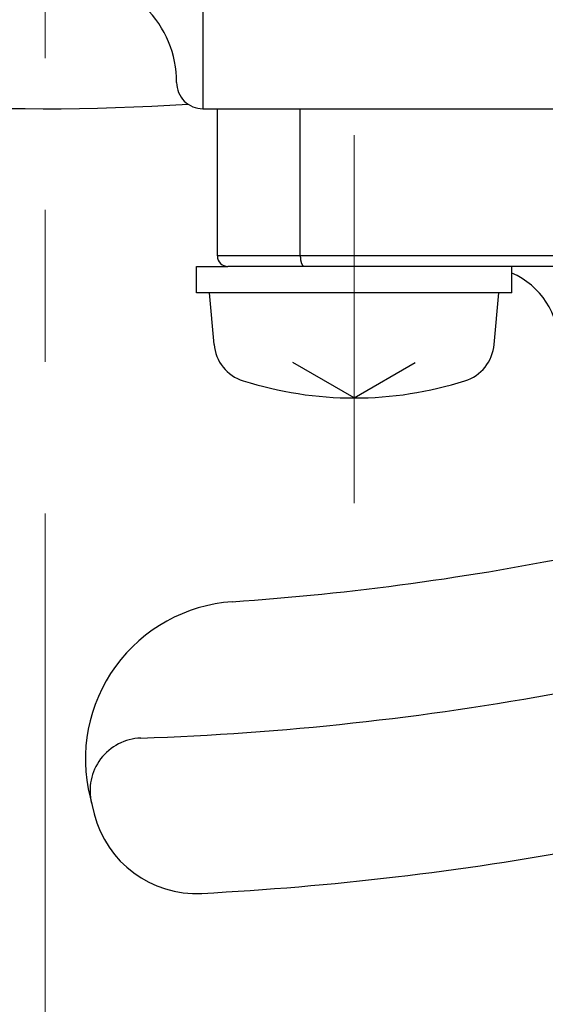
# Model space of a CAD drawing. Header units: millimetres. Extents: x 0 to 1076, y 0 to 742.
# Tile 36 of 125: x 150 to 160, y 428 to 447. Entities that reach past the tile are written whole.
import ezdxf

# ---------------------------------------------------------------- set-up
doc = ezdxf.new("R2010")
doc.units = ezdxf.units.MM
doc.header["$LTSCALE"] = 0.454724
doc.linetypes.add('CENTER', pattern=[50.8, 31.75, -6.35, 6.35, -6.35])
doc.layers.add('NoLayerName_001', color=7, linetype='Continuous')
doc.layers.add('NoLayerName_002', color=7, linetype='Continuous')
doc.styles.get("Standard").update_dxf_attribs({"font": 'txt', "bigfont": 'extfont2'})
doc.dimstyles.get("Standard").update_dxf_attribs({"dimtxt": 2.5, "dimasz": 2.5, "dimexe": 1, "dimexo": 1, "dimtad": 1, "dimdec": 3, "dimzin": 0, "dimdsep": 46, "dimtxsty": 'Standard', "dimcen": 2.5, "dimadec": 3, "dimazin": 0, "dimtfac": 0.75, "dimtdec": 3, "dimtmove": 0, "dimatfit": 3, "dimfxl": 1, "dimarcsym": 0})

# ---------------------------------------------------------------- blocks, each defined once
blk = doc.blocks.new('_OPEN30')
at = {"color": 0, "linetype": 'ByBlock', "lineweight": -2}
for p, q in [((-1, 0.267949), (0, 0)), ((0, 0), (-1, -0.267949)), ((0, 0), (-1, 0))]:
    blk.add_line(p, q, dxfattribs=at)
blk = doc.blocks.new('*D119')
at = {"layer": 'Defpoints', "color": 0}
for p in [(150, 456.773), (165.5, 446.875), (150, 439.782)]:
    blk.add_point(p, dxfattribs=at)
at = {"layer": 'NoLayerName_002', "color": 0, "linetype": 'Continuous', "lineweight": 13}
for p, q in [((165.5, 449.375), (165.5, 459.273)), ((161.75, 456.773), (153.75, 456.773))]:
    blk.add_line(p, q, dxfattribs=at)
at = {"layer": 'NoLayerName_002', "color": 0, "lineweight": 13, "xscale": 3.75, "yscale": 3.75, "zscale": 3.75, "rotation": 180}
blk.add_blockref('_OPEN30', (150, 456.773), dxfattribs=at)
at = {"layer": 'NoLayerName_002', "color": 0, "lineweight": 13, "xscale": 3.75, "yscale": 3.75, "zscale": 3.75}
blk.add_blockref('_OPEN30', (165.5, 456.773), dxfattribs=at)
at = {"layer": 'NoLayerName_002', "color": 0, "lineweight": 13, "insert": (157.75, 464.488), "char_height": 8.75, "attachment_point": 5}
blk.add_mtext('\\W0.8000;１６', dxfattribs=at)

msp = doc.modelspace()

# ---------------------------------------------------------------- linework, layer by layer
at = {"layer": 'NoLayerName_001', "color": 4, "linetype": 'CENTER', "lineweight": 13}
for p, q in [((150, 484), (150, 356.25)), ((155.8752, 444.9999), (155.8752, 437.9999))]:
    msp.add_line(p, q, dxfattribs=at)
at = {"layer": 'NoLayerName_001', "color": 7, "linetype": 'Continuous', "lineweight": 25}
for p, q in [((153, 447.5124), (153, 445.4999)), ((153, 445.4999), (178.5504, 445.4999)), ((152.8752, 442.4999), (153.4752, 442.4999)), ((152.8752, 441.9999), (152.8752, 442.4999)), ((158.8752, 441.9999), (158.8752, 442.4999)), ((158.8752, 441.9999), (152.8752, 441.9999)), ((153.2111, 441.018), (153.1252, 441.9999)), ((158.5393, 441.018), (158.6252, 441.9999)), ((155.8752, 439.9999), (154.7123, 440.6713)), ((155.8752, 439.9999), (157.0381, 440.6713)), ((150.8542, 432.4044), (150.9323, 432.0912))]:
    msp.add_line(p, q, dxfattribs=at)
at = {"layer": 'NoLayerName_001', "color": 60, "linetype": 'Continuous', "lineweight": 25}
for p, q in [((153.2752, 445.4999), (178.2752, 445.4999)), ((153.2752, 442.6999), (153.2752, 445.4999)), ((154.8523, 442.6999), (154.8523, 445.4999)), ((164.4009, 442.6999), (153.2752, 442.6999)), ((164.4009, 442.4999), (153.4752, 442.4999))]:
    msp.add_line(p, q, dxfattribs=at)
at = {"layer": 'NoLayerName_001', "color": 7, "linetype": 'Continuous', "lineweight": 25}
for centre, radius, start, end in [((150.4995, 446.0029), 2, 359.93109, 90.68969), ((150, 487.4999), 42, 258.67521, 273.70818), ((152.9995, 445.9999), 0.5, 179.93109, 270), ((154.0081, 441.0878), 0.8, 185, 252.47322), ((157.7423, 441.0878), 0.8, 287.52678, 355), ((155.8752, 446.9999), 7, 252.47322, 287.52678), ((150, 487.5), 51.5, 273.96138, 281.56557), ((153.7651, 433.1302), 3, 93.96138, 194), ((150, 487.5), 54, 271.93092, 280.50901), ((151.8532, 432.5312), 1, 91.93092, 194), ((152.8729, 432.5751), 2, 194, 272.99416), ((150, 487.5), 57, 272.99416, 280.43639)]:
    msp.add_arc(centre, radius, start, end, dxfattribs=at)
at = {"layer": 'NoLayerName_001', "color": 60, "linetype": 'Continuous', "lineweight": 25}
for centre, radius, start, end in [((153.4752, 442.6999), 0.2, 180, 270), ((158.2752, 440.9999), 1.5, 0, 66.42182)]:
    msp.add_arc(centre, radius, start, end, dxfattribs=at)
at = {"layer": 'NoLayerName_001', "color": 7, "linetype": 'Continuous', "lineweight": 25}
msp.add_open_spline([(154.8523, 442.6999), (154.8523, 442.6982), (154.8523, 442.6949), (154.8524, 442.6898), (154.8525, 442.6848), (154.8526, 442.6797), (154.8529, 442.6747), (154.8531, 442.6696), (154.8534, 442.6646), (154.8538, 442.6595), (154.8542, 442.6545), (154.8547, 442.6495), (154.8552, 442.6445), (154.8558, 442.6394), (154.8564, 442.6344), (154.8571, 442.6294), (154.8578, 442.6244), (154.8586, 442.6194), (154.8595, 442.6145), (154.8604, 442.6095), (154.8614, 442.6045), (154.8624, 442.5996), (154.8635, 442.5947), (154.8647, 442.5898), (154.8659, 442.5849), (154.8673, 442.58), (154.8687, 442.5751), (154.8702, 442.5703), (154.8718, 442.5655), (154.8734, 442.5608), (154.8752, 442.556), (154.8771, 442.5514), (154.8791, 442.5467), (154.8812, 442.5421), (154.8835, 442.5376), (154.8859, 442.5332), (154.8885, 442.5288), (154.8913, 442.5246), (154.8942, 442.5205), (154.8974, 442.5165), (154.8997, 442.5141), (154.9009, 442.5129)], degree=3, knots=[0, 0, 0, 0, 0.00504769, 0.01009709, 0.01514791, 0.02019983, 0.02525261, 0.03030597, 0.0353597, 0.04041358, 0.04546743, 0.05052108, 0.05557441, 0.06062729, 0.06567964, 0.0707314, 0.07578253, 0.08083302, 0.08588284, 0.09093196, 0.09598043, 0.10102839, 0.10607612, 0.11112397, 0.11617244, 0.12122166, 0.12627115, 0.13132056, 0.13636989, 0.14141945, 0.14646989, 0.15152166, 0.15657353, 0.1616247, 0.16667554, 0.17172767, 0.17678339, 0.18184003, 0.18689505, 0.1919513, 0.19701749, 0.19701749, 0.19701749, 0.19701749], dxfattribs=at)

# ---------------------------------------------------------------- dimensions: what is measured, and where the dimension line sits
at = {"layer": 'NoLayerName_002', "color": 3, "linetype": 'Continuous', "lineweight": 13}
dim = msp.add_linear_dim(base=(150, 456.7727), p1=(165.5, 446.875), p2=(150, 439.7825), angle=180, text='\\W0.8000;１６', dimstyle='Standard', override={"dimtxt": 8.75, "dimasz": 3.75, "dimexe": 2.5, "dimexo": 2.5, "dimgap": 2.5, "dimzin": 8, "dimblk": 'OPEN30', "dimse2": 1, "dimclrd": 0, "dimclre": 0, "dimclrt": 0, "dimtp": 0, "dimtm": 0, "dimlwd": 13, "dimlwe": 13}, dxfattribs=at)
dim.commit()
dim.dimension.update_dxf_attribs({"geometry": '*D119', "text_midpoint": (157.75, 456.7727), "dimtype": 160})

doc.saveas('drawing.dxf')
